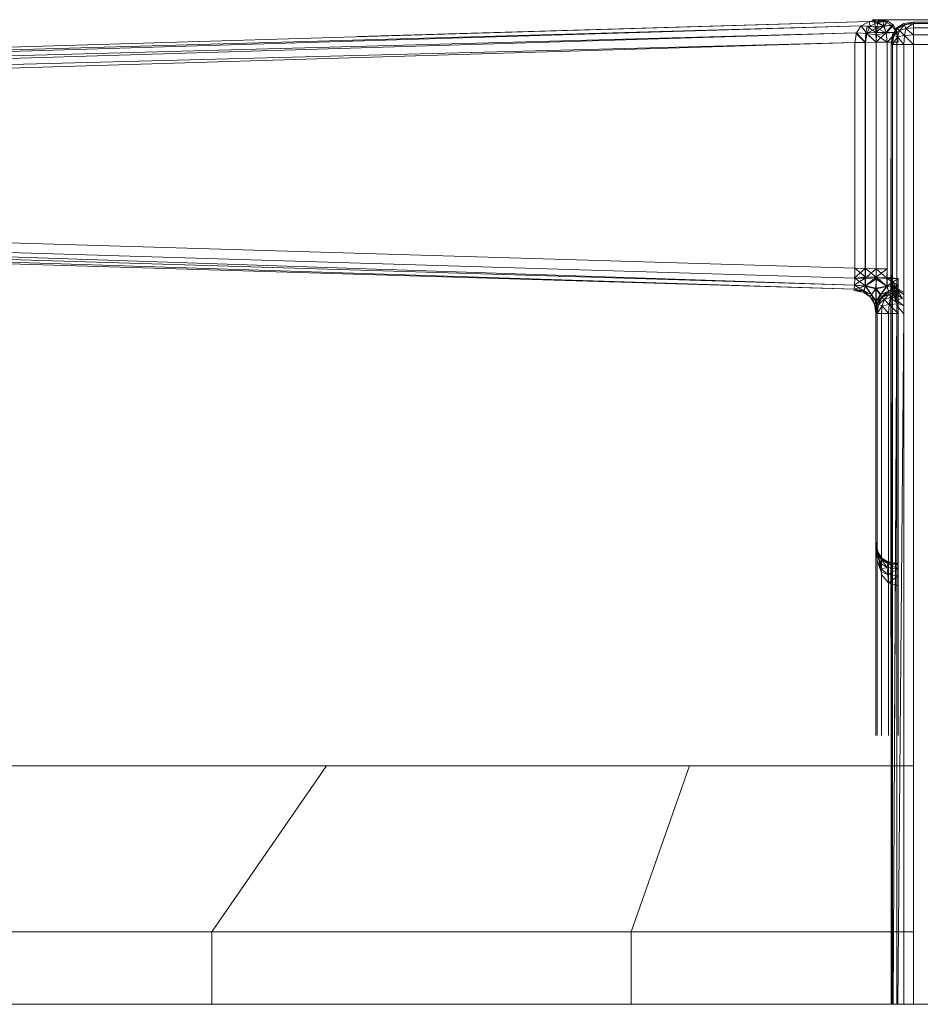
# Model space of a CAD drawing. Header units: millimetres. Extents: x 1 to 3476, y -521 to 159.
# Tile 80 of 130: x 2308 to 2332, y 133 to 159. Entities that reach past the tile are written whole.
import ezdxf

# ---------------------------------------------------------------- set-up
doc = ezdxf.new("R2010")
doc.units = ezdxf.units.MM
doc.layers.add('VG491211CA_dwg', color=8, linetype='Continuous', lineweight=9)

# ---------------------------------------------------------------- blocks, each defined once
blk = doc.blocks.new('VG491211CA_dwg-300031-Zachód')
at = {"color": 18, "lineweight": 9}
for p, q in [((373.111, 158.958), (321.574, 157.403)), ((372.902, 158.84), (321.926, 157.393)), ((323.512, 157.35), (372.902, 158.84)), ((373.111, 158.958), (359.38, 158.552)), ((372.902, 158.84), (372.776, 158.65)), ((373.111, 158.958), (372.902, 158.84)), ((372.902, 158.84), (373.139, 158.831)), ((373.055, 158.634), (372.902, 158.84)), ((372.902, 158.84), (373.054, 158.634)), ((373.061, 158.823), (373.021, 158.653)), ((373.021, 158.653), (373.061, 158.823)), ((373.139, 158.831), (373.054, 158.634)), ((373.055, 158.634), (373.14, 158.831)), ((373.061, 158.823), (373.283, 158.807)), ((373.283, 158.807), (373.061, 158.823)), ((373.061, 158.823), (373.295, 158.655)), ((373.295, 158.655), (373.061, 158.823)), ((373.405, 159.002), (373.111, 158.958)), ((373.343, 158.924), (373.111, 158.958)), ((373.111, 158.958), (373.139, 158.831)), ((373.112, 158.958), (373.406, 159.002)), ((373.112, 158.958), (373.343, 158.924)), ((373.343, 158.924), (373.139, 158.831)), ((373.139, 158.831), (373.32, 158.787)), ((373.14, 158.831), (373.343, 158.924)), ((373.32, 158.787), (373.14, 158.831)), ((384.53, 159.002), (373.205, 159.001)), ((373.205, 159.001), (384.53, 159.002)), ((373.205, 159.001), (373.406, 159.002)), ((373.405, 159.002), (373.205, 159.001)), ((373.506, 158.964), (373.205, 159.001)), ((373.205, 159.001), (373.251, 158.95)), ((373.205, 159.001), (373.251, 158.95)), ((373.205, 159.001), (373.506, 158.964)), ((373.506, 158.964), (373.251, 158.95)), ((373.251, 158.95), (373.506, 158.964)), ((373.502, 158.829), (373.251, 158.95)), ((373.251, 158.95), (373.283, 158.807)), ((373.251, 158.95), (373.283, 158.807)), ((373.251, 158.95), (373.502, 158.829)), ((373.283, 158.807), (373.502, 158.829)), ((373.502, 158.829), (373.283, 158.807)), ((373.295, 158.655), (373.283, 158.807)), ((373.283, 158.807), (373.295, 158.655)), ((373.295, 158.655), (373.502, 158.829)), ((373.502, 158.829), (373.295, 158.655)), ((373.343, 158.924), (373.32, 158.787)), ((373.343, 158.924), (373.32, 158.787)), ((373.32, 158.787), (373.514, 158.836)), ((373.515, 158.836), (373.32, 158.787)), ((373.405, 159.002), (373.343, 158.924)), ((373.406, 159.002), (373.343, 158.924)), ((373.618, 158.965), (373.343, 158.924)), ((373.343, 158.924), (373.619, 158.965)), ((373.514, 158.836), (373.343, 158.924)), ((373.343, 158.924), (373.515, 158.836)), ((373.618, 158.965), (373.405, 159.002)), ((384.53, 159.002), (373.405, 159.002)), ((373.406, 159.002), (373.619, 158.965)), ((373.406, 159.002), (384.53, 159.002)), ((373.506, 158.964), (373.502, 158.829)), ((373.506, 158.964), (373.502, 158.829)), ((373.502, 158.829), (373.721, 158.851)), ((373.721, 158.851), (373.502, 158.829)), ((373.572, 158.66), (373.502, 158.829)), ((373.502, 158.829), (373.572, 158.66)), ((373.721, 158.851), (373.506, 158.964)), ((373.506, 158.964), (373.721, 158.851)), ((373.618, 158.965), (373.514, 158.836)), ((373.514, 158.836), (373.771, 158.852)), ((373.568, 158.641), (373.514, 158.836)), ((373.619, 158.965), (373.515, 158.836)), ((373.771, 158.852), (373.515, 158.836)), ((373.515, 158.836), (373.568, 158.641)), ((373.771, 158.852), (373.568, 158.641)), ((373.568, 158.641), (373.771, 158.852)), ((373.572, 158.66), (373.721, 158.851)), ((373.721, 158.851), (373.572, 158.66)), ((373.771, 158.852), (373.618, 158.965)), ((373.619, 158.965), (373.771, 158.852)), ((373.85, 158.664), (373.721, 158.851)), ((373.721, 158.851), (373.85, 158.664)), ((373.771, 158.852), (373.862, 158.664)), ((373.862, 158.664), (373.771, 158.852)), ((374.042, 158.9), (373.854, 158.788)), ((373.854, 158.788), (374.042, 158.9)), ((373.854, 158.788), (374.042, 158.9)), ((374.042, 158.9), (373.854, 158.788)), ((374.042, 158.9), (373.854, 158.788)), ((373.854, 158.788), (374.042, 158.9)), ((373.854, 158.788), (374.042, 158.9)), ((374.042, 158.9), (373.854, 158.788)), ((374.042, 158.9), (373.873, 158.769)), ((374.042, 158.9), (373.873, 158.769)), ((374.042, 158.9), (373.873, 158.769)), ((374.042, 158.9), (373.873, 158.769)), ((374.061, 158.863), (373.873, 158.769)), ((373.873, 158.769), (374.061, 158.863)), ((374.061, 158.863), (373.873, 158.769)), ((373.873, 158.769), (374.061, 158.863)), ((374.061, 158.863), (373.929, 158.713)), ((374.061, 158.863), (373.929, 158.713)), ((374.061, 158.863), (373.929, 158.713)), ((374.061, 158.863), (373.929, 158.713)), ((374.304, 158.938), (374.042, 158.9)), ((374.042, 158.9), (374.304, 158.938)), ((374.042, 158.9), (374.304, 158.938)), ((374.304, 158.938), (374.042, 158.9)), ((374.304, 158.938), (374.042, 158.9)), ((374.042, 158.9), (374.304, 158.938)), ((374.042, 158.9), (374.304, 158.938)), ((374.304, 158.938), (374.042, 158.9)), ((374.061, 158.863), (374.042, 158.9)), ((374.042, 158.9), (374.061, 158.863)), ((374.061, 158.863), (374.042, 158.9)), ((374.042, 158.9), (374.061, 158.863)), ((374.304, 158.938), (374.061, 158.863)), ((374.304, 158.938), (374.061, 158.863)), ((374.304, 158.938), (374.061, 158.863)), ((374.304, 158.938), (374.061, 158.863)), ((374.304, 158.9), (374.061, 158.863)), ((374.061, 158.863), (374.304, 158.9)), ((374.304, 158.9), (374.061, 158.863)), ((374.061, 158.863), (374.304, 158.9)), ((374.098, 158.769), (374.061, 158.863)), ((374.061, 158.863), (374.098, 158.769)), ((374.098, 158.769), (374.061, 158.863)), ((374.061, 158.863), (374.098, 158.769)), ((374.304, 158.9), (374.098, 158.769)), ((374.304, 158.9), (374.098, 158.769)), ((374.304, 158.9), (374.098, 158.769)), ((374.304, 158.9), (374.098, 158.769)), ((383.175, 158.938), (374.304, 158.938)), ((374.304, 158.938), (374.304, 158.9)), ((383.175, 158.938), (374.304, 158.938)), ((374.304, 158.938), (383.175, 158.938)), ((383.175, 158.9), (374.304, 158.9)), ((374.304, 158.9), (374.304, 158.788)), ((324.225, 157.33), (372.776, 158.65)), ((326.808, 157.262), (372.776, 158.65)), ((372.776, 158.65), (372.734, 158.386)), ((372.748, 158.649), (373.007, 158.392)), ((373.007, 158.392), (372.748, 158.649)), ((373.016, 158.393), (372.776, 158.65)), ((372.776, 158.65), (373.054, 158.634)), ((372.776, 158.65), (373.016, 158.393)), ((373.021, 158.653), (373.007, 158.392)), ((373.007, 158.392), (373.021, 158.653)), ((373.016, 158.393), (373.055, 158.634)), ((373.054, 158.634), (373.016, 158.393)), ((373.021, 158.653), (373.295, 158.655)), ((373.295, 158.655), (373.021, 158.653)), ((373.021, 158.653), (373.299, 158.397)), ((373.299, 158.397), (373.021, 158.653)), ((373.054, 158.634), (373.32, 158.787)), ((373.054, 158.634), (373.307, 158.6)), ((373.054, 158.634), (373.303, 158.398)), ((373.055, 158.634), (373.32, 158.787)), ((373.307, 158.6), (373.055, 158.634)), ((373.303, 158.398), (373.055, 158.634)), ((373.295, 158.655), (373.572, 158.66)), ((373.572, 158.66), (373.295, 158.655)), ((373.299, 158.397), (373.295, 158.655)), ((373.295, 158.655), (373.299, 158.397)), ((373.299, 158.397), (373.572, 158.66)), ((373.572, 158.66), (373.299, 158.397)), ((373.307, 158.6), (373.303, 158.398)), ((373.303, 158.398), (373.307, 158.6)), ((373.32, 158.787), (373.307, 158.6)), ((373.307, 158.6), (373.32, 158.787)), ((373.568, 158.641), (373.307, 158.6)), ((373.307, 158.6), (373.568, 158.641)), ((373.595, 158.401), (373.307, 158.6)), ((373.595, 158.401), (373.307, 158.6)), ((373.568, 158.641), (373.32, 158.787)), ((373.568, 158.641), (373.32, 158.787)), ((373.862, 158.664), (373.568, 158.641)), ((373.568, 158.641), (373.862, 158.664)), ((373.568, 158.641), (373.595, 158.401)), ((373.595, 158.401), (373.568, 158.641)), ((373.572, 158.66), (373.85, 158.664)), ((373.85, 158.664), (373.572, 158.66)), ((373.594, 158.401), (373.572, 158.66)), ((373.572, 158.66), (373.594, 158.401)), ((373.594, 158.401), (373.85, 158.664)), ((373.85, 158.664), (373.594, 158.401)), ((373.862, 158.664), (373.595, 158.401)), ((373.595, 158.401), (373.862, 158.664)), ((373.742, 158.6), (373.704, 158.338)), ((373.704, 158.338), (373.742, 158.6)), ((373.742, 158.6), (373.704, 158.338)), ((373.704, 158.338), (373.742, 158.6)), ((373.742, 158.6), (373.704, 158.338)), ((373.704, 158.338), (373.742, 158.6)), ((373.742, 158.6), (373.704, 158.338)), ((373.704, 158.338), (373.742, 158.6)), ((373.704, 158.338), (373.779, 158.582)), ((373.704, 158.338), (373.779, 158.582)), ((373.704, 158.338), (373.779, 158.582)), ((373.704, 158.338), (373.779, 158.582)), ((373.854, 158.788), (373.742, 158.6)), ((373.742, 158.6), (373.854, 158.788)), ((373.854, 158.788), (373.742, 158.6)), ((373.742, 158.6), (373.854, 158.788)), ((373.854, 158.788), (373.742, 158.6)), ((373.742, 158.6), (373.854, 158.788)), ((373.854, 158.788), (373.742, 158.6)), ((373.742, 158.6), (373.854, 158.788)), ((373.742, 158.6), (373.873, 158.769)), ((373.742, 158.6), (373.873, 158.769)), ((373.742, 158.6), (373.873, 158.769)), ((373.742, 158.6), (373.873, 158.769)), ((373.779, 158.582), (373.742, 158.6)), ((373.742, 158.6), (373.779, 158.582)), ((373.779, 158.582), (373.742, 158.6)), ((373.742, 158.6), (373.779, 158.582)), ((373.742, 158.338), (373.779, 158.582)), ((373.779, 158.582), (373.742, 158.338)), ((373.742, 158.338), (373.779, 158.582)), ((373.779, 158.582), (373.742, 158.338)), ((373.742, 158.338), (373.873, 158.544)), ((373.742, 158.338), (373.873, 158.544)), ((373.742, 158.338), (373.873, 158.544)), ((373.742, 158.338), (373.873, 158.544)), ((373.779, 158.582), (373.873, 158.769)), ((373.873, 158.769), (373.779, 158.582)), ((373.779, 158.582), (373.873, 158.769)), ((373.873, 158.769), (373.779, 158.582)), ((373.779, 158.582), (373.929, 158.713)), ((373.779, 158.582), (373.929, 158.713)), ((373.779, 158.582), (373.929, 158.713)), ((373.779, 158.582), (373.929, 158.713)), ((373.873, 158.544), (373.779, 158.582)), ((373.779, 158.582), (373.873, 158.544)), ((373.873, 158.544), (373.779, 158.582)), ((373.779, 158.582), (373.873, 158.544)), ((373.893, 158.402), (373.85, 158.664)), ((373.85, 158.664), (373.893, 158.402)), ((373.854, 158.788), (373.873, 158.769)), ((373.873, 158.769), (373.854, 158.788)), ((373.854, 158.788), (373.873, 158.769)), ((373.873, 158.769), (373.854, 158.788)), ((373.854, 158.338), (373.873, 158.544)), ((373.873, 158.544), (373.854, 158.338)), ((373.862, 158.664), (373.893, 158.402)), ((373.893, 158.402), (373.862, 158.664)), ((373.873, 158.769), (373.929, 158.713)), ((373.929, 158.713), (373.873, 158.769)), ((373.873, 158.769), (373.929, 158.713)), ((373.929, 158.713), (373.873, 158.769)), ((373.873, 158.544), (373.929, 158.713)), ((373.929, 158.713), (373.873, 158.544)), ((373.873, 158.544), (373.929, 158.713)), ((373.929, 158.713), (373.873, 158.544)), ((374.061, 158.582), (373.873, 158.544)), ((373.873, 158.544), (374.061, 158.582)), ((374.061, 158.582), (373.873, 158.544)), ((373.873, 158.544), (374.061, 158.582)), ((374.042, 158.338), (373.873, 158.544)), ((374.042, 158.338), (373.873, 158.544)), ((373.929, 158.713), (374.098, 158.769)), ((374.098, 158.769), (373.929, 158.713)), ((373.929, 158.713), (374.098, 158.769)), ((374.098, 158.769), (373.929, 158.713)), ((374.061, 158.582), (373.929, 158.713)), ((374.061, 158.582), (373.929, 158.713)), ((374.061, 158.582), (373.929, 158.713)), ((374.061, 158.582), (373.929, 158.713)), ((374.061, 158.582), (374.042, 158.338)), ((374.042, 158.338), (374.061, 158.582)), ((374.061, 158.582), (374.042, 158.338)), ((374.042, 158.338), (374.061, 158.582)), ((374.098, 158.769), (374.061, 158.582)), ((374.061, 158.582), (374.098, 158.769)), ((374.098, 158.769), (374.061, 158.582)), ((374.061, 158.582), (374.098, 158.769)), ((374.304, 158.6), (374.061, 158.582)), ((374.061, 158.582), (374.304, 158.6)), ((374.304, 158.6), (374.061, 158.582)), ((374.061, 158.582), (374.304, 158.6)), ((374.304, 158.338), (374.061, 158.582)), ((374.304, 158.338), (374.061, 158.582)), ((374.304, 158.338), (374.061, 158.582)), ((374.304, 158.338), (374.061, 158.582)), ((374.098, 158.769), (374.304, 158.788)), ((374.304, 158.788), (374.098, 158.769)), ((374.098, 158.769), (374.304, 158.788)), ((374.304, 158.788), (374.098, 158.769)), ((374.304, 158.6), (374.098, 158.769)), ((374.304, 158.6), (374.098, 158.769)), ((374.304, 158.6), (374.098, 158.769)), ((374.304, 158.6), (374.098, 158.769)), ((383.175, 158.788), (374.304, 158.788)), ((374.304, 158.788), (374.304, 158.6)), ((374.304, 158.6), (383.175, 158.6)), ((374.304, 158.6), (374.304, 158.338)), ((328.033, 157.225), (372.734, 158.386)), ((331.136, 157.13), (372.734, 158.386)), ((372.718, 158.385), (373.007, 158.392)), ((373.007, 158.392), (372.718, 158.385)), ((373.016, 158.393), (372.734, 158.386)), ((372.734, 158.386), (373.016, 158.393)), ((372.734, 158.386), (372.734, 152.331)), ((373.007, 158.392), (373.299, 158.397)), ((373.299, 158.397), (373.007, 158.392)), ((373.007, 158.392), (373.007, 152.325)), ((373.007, 152.325), (373.007, 158.392)), ((373.303, 158.398), (373.016, 158.393)), ((373.016, 158.393), (373.303, 158.398)), ((373.016, 152.324), (373.016, 158.393)), ((373.016, 158.393), (373.016, 152.324)), ((373.299, 158.397), (373.594, 158.401)), ((373.594, 158.401), (373.299, 158.397)), ((373.299, 152.32), (373.299, 158.397)), ((373.299, 158.397), (373.299, 152.32)), ((373.595, 158.401), (373.303, 158.398)), ((373.303, 158.398), (373.595, 158.401)), ((373.303, 158.398), (373.303, 152.319)), ((373.303, 152.319), (373.303, 158.398)), ((373.594, 158.401), (373.893, 158.402)), ((373.893, 158.402), (373.594, 158.401)), ((373.594, 152.317), (373.594, 158.401)), ((373.594, 158.401), (373.594, 152.317)), ((373.893, 158.402), (373.595, 158.401)), ((373.595, 158.401), (373.893, 158.402)), ((373.595, 158.401), (373.595, 152.316)), ((373.595, 152.316), (373.595, 158.401)), ((373.704, 158.338), (373.699, 152.223)), ((373.699, 152.223), (373.704, 158.338)), ((373.742, 158.338), (373.704, 158.338)), ((373.704, 158.338), (373.704, 151.635)), ((373.742, 158.338), (373.742, 132.579)), ((373.854, 158.338), (373.742, 158.338)), ((374.042, 158.338), (373.854, 158.338)), ((373.854, 158.338), (373.854, 151.635)), ((374.042, 151.635), (374.042, 158.338)), ((374.304, 158.338), (374.042, 158.338)), ((374.304, 151.635), (374.304, 158.338)), ((374.304, 158.338), (383.175, 158.338)), ((372.723, 151.882), (326.808, 153.268)), ((372.723, 151.882), (328.775, 153.341)), ((372.731, 152.069), (329.728, 153.367)), ((372.734, 152.331), (334.951, 153.472)), ((324.546, 153.224), (372.711, 151.77)), ((326.808, 153.238), (372.711, 151.77)), ((373.007, 152.325), (372.716, 152.069)), ((372.716, 152.069), (373.007, 152.325)), ((373.007, 152.325), (372.718, 152.332)), ((372.718, 152.332), (373.007, 152.325)), ((372.734, 152.331), (372.731, 152.069)), ((372.734, 152.331), (373.019, 152.092)), ((372.734, 152.331), (373.016, 152.324)), ((373.016, 152.324), (372.734, 152.331)), ((372.734, 152.331), (373.019, 152.092)), ((373.007, 152.325), (373.009, 152.065)), ((373.299, 152.32), (373.007, 152.325)), ((373.007, 152.325), (373.299, 152.32)), ((373.009, 152.065), (373.007, 152.325)), ((373.299, 152.32), (373.009, 152.065)), ((373.009, 152.065), (373.299, 152.32)), ((373.019, 152.092), (373.016, 152.324)), ((373.016, 152.324), (373.301, 152.097)), ((373.016, 152.324), (373.303, 152.319)), ((373.303, 152.319), (373.016, 152.324)), ((373.016, 152.324), (373.301, 152.097)), ((373.016, 152.324), (373.019, 152.092)), ((373.299, 152.041), (373.299, 152.32)), ((373.299, 152.32), (373.299, 152.041)), ((373.597, 152.058), (373.299, 152.32)), ((373.594, 152.317), (373.299, 152.32)), ((373.299, 152.32), (373.597, 152.058)), ((373.299, 152.32), (373.594, 152.317)), ((373.303, 152.319), (373.301, 152.097)), ((373.301, 152.097), (373.303, 152.319)), ((373.595, 152.316), (373.301, 152.097)), ((373.595, 152.316), (373.301, 152.097)), ((373.303, 152.319), (373.595, 152.316)), ((373.595, 152.316), (373.303, 152.319)), ((373.595, 152.316), (373.593, 152.085)), ((373.593, 152.085), (373.595, 152.316)), ((373.597, 152.058), (373.594, 152.317)), ((373.594, 152.317), (373.597, 152.058)), ((373.739, 151.703), (373.699, 152.223)), ((373.699, 152.223), (373.749, 151.868)), ((373.699, 152.223), (373.746, 151.971)), ((373.746, 151.971), (373.699, 152.223)), ((373.699, 152.223), (373.749, 151.868)), ((373.699, 152.223), (373.739, 151.703)), ((373.704, 132.579), (373.699, 152.223)), ((373.699, 152.223), (373.702, 139.797)), ((373.739, 151.703), (373.699, 152.223)), ((373.699, 152.223), (373.749, 151.868)), ((373.699, 152.223), (373.746, 151.971)), ((373.746, 151.971), (373.699, 152.223)), ((373.699, 152.223), (373.749, 151.868)), ((373.699, 152.223), (373.739, 151.703)), ((373.702, 139.797), (373.699, 152.223)), ((373.699, 152.223), (373.702, 139.797)), ((373.742, 139.797), (373.742, 152.223)), ((373.742, 152.223), (373.742, 139.797)), ((373.742, 139.797), (373.742, 152.223)), ((373.854, 139.797), (373.854, 152.336)), ((373.854, 152.316), (373.854, 151.116)), ((373.009, 152.065), (372.712, 151.882)), ((372.712, 151.882), (373.009, 152.065)), ((373.009, 152.065), (372.716, 152.069)), ((372.716, 152.069), (373.009, 152.065)), ((372.731, 152.069), (372.723, 151.882)), ((372.731, 152.069), (373.019, 152.092)), ((373.019, 152.092), (372.731, 152.069)), ((372.731, 152.069), (373.019, 151.857)), ((372.731, 152.069), (373.018, 151.857)), ((373.009, 152.065), (373.008, 151.851)), ((373.008, 151.851), (373.009, 152.065)), ((373.299, 152.041), (373.008, 151.851)), ((373.008, 151.851), (373.299, 152.041)), ((373.299, 152.041), (373.009, 152.065)), ((373.009, 152.065), (373.299, 152.041)), ((373.301, 152.097), (373.018, 151.857)), ((373.019, 152.092), (373.018, 151.857)), ((373.019, 151.857), (373.301, 152.097)), ((373.019, 152.092), (373.301, 152.097)), ((373.301, 152.097), (373.019, 152.092)), ((373.019, 151.857), (373.019, 152.092)), ((373.295, 151.779), (373.299, 152.041)), ((373.299, 152.041), (373.295, 151.779)), ((373.301, 152.097), (373.298, 151.794)), ((373.298, 151.794), (373.301, 152.097)), ((373.597, 152.058), (373.299, 152.041)), ((373.299, 152.041), (373.597, 152.058)), ((373.597, 151.844), (373.299, 152.041)), ((373.299, 152.041), (373.597, 151.844)), ((373.301, 152.097), (373.589, 151.851)), ((373.301, 152.097), (373.593, 152.085)), ((373.589, 151.851), (373.301, 152.097)), ((373.593, 152.085), (373.301, 152.097)), ((373.593, 152.085), (373.589, 151.851)), ((373.589, 151.851), (373.593, 152.085)), ((373.893, 152.053), (373.589, 151.851)), ((373.893, 152.053), (373.589, 151.851)), ((373.593, 152.085), (373.893, 152.053)), ((373.893, 152.053), (373.593, 152.085)), ((373.597, 151.844), (373.597, 152.058)), ((373.893, 151.866), (373.597, 152.058)), ((373.893, 152.053), (373.597, 152.058)), ((373.597, 152.058), (373.597, 151.844)), ((373.597, 152.058), (373.893, 151.866)), ((373.597, 152.058), (373.893, 152.053)), ((373.749, 151.868), (373.746, 151.971)), ((373.855, 151.75), (373.746, 151.971)), ((373.746, 151.971), (373.749, 151.868)), ((373.86, 151.77), (373.746, 151.971)), ((373.86, 151.77), (373.746, 151.971)), ((373.86, 151.77), (373.746, 151.971)), ((373.749, 151.868), (373.746, 151.971)), ((373.855, 151.75), (373.746, 151.971)), ((373.746, 151.971), (373.749, 151.868)), ((373.86, 151.77), (373.746, 151.971)), ((373.86, 151.77), (373.746, 151.971)), ((373.86, 151.77), (373.746, 151.971)), ((373.893, 152.053), (373.893, 151.866)), ((373.893, 151.866), (373.893, 152.053)), ((373.893, 152.053), (373.893, 151.866)), ((373.893, 151.866), (373.893, 152.053)), ((372.693, 151.734), (372.955, 151.688)), ((372.955, 151.687), (372.693, 151.734)), ((372.693, 151.731), (372.693, 151.734)), ((372.955, 151.688), (372.693, 151.734)), ((372.693, 151.734), (372.955, 151.687)), ((372.693, 151.734), (372.693, 151.731)), ((372.955, 151.687), (372.693, 151.731)), ((372.693, 151.731), (372.955, 151.687)), ((372.693, 151.731), (372.982, 151.73)), ((372.693, 151.731), (372.982, 151.73)), ((372.704, 151.769), (373.008, 151.851)), ((372.704, 151.769), (373.008, 151.851)), ((372.704, 151.769), (372.982, 151.73)), ((372.982, 151.73), (372.704, 151.769)), ((372.711, 151.77), (372.723, 151.882)), ((372.966, 151.728), (372.711, 151.77)), ((372.955, 151.688), (372.711, 151.77)), ((372.711, 151.77), (372.966, 151.728)), ((372.711, 151.77), (372.955, 151.688)), ((372.712, 151.882), (373.008, 151.851)), ((373.008, 151.851), (372.712, 151.882)), ((372.723, 151.882), (373.018, 151.857)), ((372.723, 151.882), (372.966, 151.728)), ((373.019, 151.857), (372.724, 151.882)), ((372.966, 151.728), (372.724, 151.882)), ((372.982, 151.73), (372.955, 151.687)), ((372.955, 151.687), (372.982, 151.73)), ((372.955, 151.688), (372.966, 151.728)), ((372.966, 151.728), (372.955, 151.688)), ((372.955, 151.688), (373.143, 151.57)), ((373.143, 151.569), (372.955, 151.688)), ((373.143, 151.57), (372.955, 151.688)), ((372.955, 151.688), (373.143, 151.569)), ((373.143, 151.569), (372.955, 151.687)), ((372.955, 151.687), (373.143, 151.569)), ((372.966, 151.728), (373.019, 151.857)), ((373.018, 151.857), (372.966, 151.728)), ((373.176, 151.631), (372.966, 151.728)), ((373.143, 151.57), (372.966, 151.728)), ((372.966, 151.728), (373.176, 151.631)), ((372.966, 151.728), (373.143, 151.57)), ((373.008, 151.851), (372.982, 151.73)), ((372.982, 151.73), (373.008, 151.851)), ((372.982, 151.73), (373.177, 151.625)), ((372.982, 151.73), (373.143, 151.569)), ((373.177, 151.625), (372.982, 151.73)), ((373.143, 151.569), (372.982, 151.73)), ((373.008, 151.851), (373.295, 151.779)), ((373.008, 151.851), (373.177, 151.625)), ((373.295, 151.779), (373.008, 151.851)), ((373.177, 151.625), (373.008, 151.851)), ((373.018, 151.857), (373.298, 151.794)), ((373.018, 151.857), (373.176, 151.631)), ((373.298, 151.794), (373.019, 151.857)), ((373.176, 151.631), (373.019, 151.857)), ((373.176, 151.631), (373.298, 151.794)), ((373.298, 151.794), (373.176, 151.631)), ((373.295, 151.779), (373.177, 151.625)), ((373.177, 151.625), (373.295, 151.779)), ((373.292, 151.439), (373.295, 151.779)), ((373.292, 151.439), (373.295, 151.779)), ((373.295, 151.779), (373.597, 151.844)), ((373.597, 151.844), (373.295, 151.779)), ((373.409, 151.621), (373.295, 151.779)), ((373.295, 151.779), (373.409, 151.621)), ((373.589, 151.851), (373.298, 151.794)), ((373.298, 151.794), (373.589, 151.851)), ((373.298, 151.794), (373.415, 151.63)), ((373.299, 151.442), (373.298, 151.794)), ((373.299, 151.442), (373.298, 151.794)), ((373.415, 151.63), (373.298, 151.794)), ((373.597, 151.844), (373.409, 151.621)), ((373.409, 151.621), (373.597, 151.844)), ((373.634, 151.717), (373.409, 151.621)), ((373.409, 151.621), (373.634, 151.717)), ((373.589, 151.851), (373.415, 151.63)), ((373.415, 151.63), (373.589, 151.851)), ((373.632, 151.721), (373.415, 151.63)), ((373.415, 151.63), (373.632, 151.721)), ((373.632, 151.721), (373.443, 151.566)), ((373.443, 151.566), (373.632, 151.721)), ((373.634, 151.717), (373.443, 151.566)), ((373.443, 151.566), (373.634, 151.717)), ((373.63, 151.678), (373.443, 151.566)), ((373.63, 151.678), (373.443, 151.566)), ((373.443, 151.566), (373.63, 151.678)), ((373.443, 151.566), (373.63, 151.678)), ((373.63, 151.678), (373.443, 151.566)), ((373.443, 151.566), (373.63, 151.678)), ((373.63, 151.678), (373.461, 151.547)), ((373.63, 151.678), (373.461, 151.547)), ((373.893, 151.866), (373.589, 151.851)), ((373.589, 151.851), (373.893, 151.866)), ((373.589, 151.851), (373.632, 151.721)), ((373.632, 151.721), (373.589, 151.851)), ((373.597, 151.844), (373.893, 151.866)), ((373.893, 151.866), (373.597, 151.844)), ((373.597, 151.844), (373.634, 151.717)), ((373.634, 151.717), (373.597, 151.844)), ((373.893, 151.753), (373.63, 151.678)), ((373.893, 151.753), (373.63, 151.678)), ((373.63, 151.678), (373.893, 151.753)), ((373.63, 151.678), (373.893, 151.753)), ((373.632, 151.721), (373.63, 151.678)), ((373.63, 151.678), (373.632, 151.721)), ((373.634, 151.717), (373.63, 151.678)), ((373.63, 151.678), (373.634, 151.717)), ((373.893, 151.716), (373.63, 151.678)), ((373.893, 151.716), (373.63, 151.678)), ((373.63, 151.678), (373.893, 151.716)), ((373.63, 151.678), (373.893, 151.716)), ((373.893, 151.716), (373.63, 151.678)), ((373.63, 151.678), (373.893, 151.716)), ((373.649, 151.641), (373.63, 151.678)), ((373.63, 151.678), (373.649, 151.641)), ((373.893, 151.866), (373.632, 151.721)), ((373.632, 151.721), (373.893, 151.866)), ((373.893, 151.753), (373.632, 151.721)), ((373.632, 151.721), (373.893, 151.753)), ((373.893, 151.866), (373.634, 151.717)), ((373.634, 151.717), (373.893, 151.866)), ((373.893, 151.753), (373.634, 151.717)), ((373.634, 151.717), (373.893, 151.753)), ((373.893, 151.716), (373.649, 151.641)), ((373.893, 151.716), (373.649, 151.641)), ((373.893, 151.678), (373.649, 151.641)), ((373.649, 151.641), (373.893, 151.678)), ((373.893, 151.678), (373.686, 151.547)), ((373.893, 151.678), (373.686, 151.547)), ((373.71, 132.579), (373.739, 151.703)), ((373.739, 151.703), (373.721, 139.797)), ((373.721, 139.797), (373.739, 151.703)), ((373.739, 151.703), (373.721, 139.797)), ((373.739, 151.703), (373.749, 151.868)), ((373.749, 151.868), (373.739, 151.703)), ((373.739, 151.703), (373.749, 151.868)), ((373.749, 151.868), (373.739, 151.703)), ((373.851, 151.407), (373.739, 151.703)), ((373.849, 151.483), (373.739, 151.703)), ((373.741, 132.579), (373.739, 151.703)), ((373.851, 151.407), (373.739, 151.703)), ((373.739, 151.703), (373.74, 139.797)), ((373.851, 151.407), (373.739, 151.703)), ((373.851, 151.407), (373.739, 151.703)), ((373.849, 151.483), (373.739, 151.703)), ((373.74, 139.797), (373.739, 151.703)), ((373.851, 151.407), (373.739, 151.703)), ((373.739, 151.703), (373.74, 139.797)), ((373.851, 151.407), (373.739, 151.703)), ((373.849, 151.483), (373.749, 151.868)), ((373.749, 151.868), (373.846, 151.635)), ((373.749, 151.868), (373.855, 151.75)), ((373.855, 151.75), (373.749, 151.868)), ((373.749, 151.868), (373.846, 151.635)), ((373.749, 151.868), (373.849, 151.483)), ((373.849, 151.483), (373.749, 151.868)), ((373.749, 151.868), (373.846, 151.635)), ((373.749, 151.868), (373.855, 151.75)), ((373.855, 151.75), (373.749, 151.868)), ((373.749, 151.868), (373.846, 151.635)), ((373.749, 151.868), (373.849, 151.483)), ((373.855, 151.75), (373.846, 151.635)), ((373.846, 151.635), (373.855, 151.75)), ((374.013, 151.524), (373.855, 151.75)), ((373.855, 151.75), (374.034, 151.64)), ((373.855, 151.75), (374.013, 151.524)), ((373.855, 151.75), (374.034, 151.64)), ((373.86, 151.77), (374.034, 151.64)), ((373.86, 151.77), (374.034, 151.64)), ((373.865, 151.79), (374.057, 151.682)), ((374.057, 151.682), (373.865, 151.79)), ((373.893, 151.866), (373.893, 151.753)), ((373.893, 151.866), (373.893, 151.753)), ((373.893, 151.753), (373.893, 151.866)), ((373.893, 151.753), (373.893, 151.866)), ((373.893, 151.753), (373.893, 151.716)), ((373.893, 151.753), (373.893, 151.716)), ((373.893, 151.716), (373.893, 151.753)), ((373.893, 151.716), (373.893, 151.753)), ((373.893, 151.678), (373.893, 151.716)), ((373.893, 151.716), (373.893, 151.678)), ((373.893, 151.566), (373.893, 151.678)), ((373.893, 151.678), (373.893, 151.566)), ((373.143, 151.57), (373.176, 151.631)), ((373.176, 151.631), (373.143, 151.57)), ((373.177, 151.625), (373.143, 151.569)), ((373.143, 151.569), (373.177, 151.625)), ((373.255, 151.379), (373.143, 151.57)), ((373.143, 151.57), (373.255, 151.379)), ((373.143, 151.569), (373.255, 151.379)), ((373.255, 151.379), (373.143, 151.569)), ((373.299, 151.442), (373.176, 151.631)), ((373.255, 151.379), (373.176, 151.631)), ((373.176, 151.631), (373.299, 151.442)), ((373.255, 151.379), (373.176, 151.631)), ((373.177, 151.625), (373.292, 151.439)), ((373.255, 151.379), (373.177, 151.625)), ((373.292, 151.439), (373.177, 151.625)), ((373.255, 151.379), (373.177, 151.625)), ((373.299, 151.442), (373.255, 151.379)), ((373.255, 151.379), (373.299, 151.442)), ((373.255, 151.379), (373.292, 151.439)), ((373.292, 151.439), (373.255, 151.379)), ((373.292, 151.439), (373.409, 151.621)), ((373.409, 151.621), (373.292, 151.439)), ((373.292, 151.439), (373.33, 151.378)), ((373.293, 151.116), (373.292, 151.439)), ((373.33, 151.378), (373.292, 151.439)), ((373.293, 151.116), (373.292, 151.439)), ((373.293, 151.116), (373.299, 151.442)), ((373.293, 151.116), (373.299, 151.442)), ((373.415, 151.63), (373.299, 151.442)), ((373.299, 151.442), (373.415, 151.63)), ((373.33, 151.378), (373.299, 151.442)), ((373.299, 151.442), (373.33, 151.378)), ((373.33, 151.378), (373.415, 151.63)), ((373.33, 151.378), (373.415, 151.63)), ((373.33, 151.378), (373.409, 151.621)), ((373.33, 151.378), (373.409, 151.621)), ((373.443, 151.566), (373.33, 151.378)), ((373.33, 151.378), (373.443, 151.566)), ((373.443, 151.566), (373.33, 151.378)), ((373.33, 151.378), (373.443, 151.566)), ((373.33, 151.378), (373.443, 151.566)), ((373.443, 151.566), (373.33, 151.378)), ((373.33, 151.378), (373.461, 151.547)), ((373.33, 151.378), (373.461, 151.547)), ((373.368, 151.359), (373.461, 151.547)), ((373.461, 151.547), (373.368, 151.359)), ((373.368, 151.359), (373.518, 151.491)), ((373.368, 151.359), (373.518, 151.491)), ((373.443, 151.566), (373.409, 151.621)), ((373.409, 151.621), (373.443, 151.566)), ((373.415, 151.63), (373.443, 151.566)), ((373.443, 151.566), (373.415, 151.63)), ((373.443, 151.566), (373.461, 151.547)), ((373.461, 151.547), (373.443, 151.566)), ((373.649, 151.641), (373.461, 151.547)), ((373.461, 151.547), (373.649, 151.641)), ((373.461, 151.547), (373.518, 151.491)), ((373.518, 151.491), (373.461, 151.547)), ((373.461, 151.322), (373.518, 151.491)), ((373.518, 151.491), (373.461, 151.322)), ((373.649, 151.641), (373.518, 151.491)), ((373.649, 151.641), (373.518, 151.491)), ((373.518, 151.491), (373.686, 151.547)), ((373.686, 151.547), (373.518, 151.491)), ((373.649, 151.359), (373.518, 151.491)), ((373.649, 151.359), (373.518, 151.491)), ((373.686, 151.547), (373.649, 151.641)), ((373.649, 151.641), (373.686, 151.547)), ((373.686, 151.547), (373.649, 151.359)), ((373.649, 151.359), (373.686, 151.547)), ((373.686, 151.547), (373.893, 151.566)), ((373.893, 151.566), (373.686, 151.547)), ((373.893, 151.378), (373.686, 151.547)), ((373.893, 151.378), (373.686, 151.547)), ((373.704, 151.635), (373.704, 132.579)), ((373.704, 139.797), (373.704, 151.635)), ((373.704, 151.635), (373.704, 139.797)), ((373.704, 139.797), (373.704, 151.635)), ((373.846, 151.635), (373.849, 151.483)), ((373.849, 151.483), (373.846, 151.635)), ((373.846, 151.635), (374.013, 151.524)), ((374.013, 151.524), (373.846, 151.635)), ((374.013, 151.524), (373.849, 151.483)), ((373.849, 151.483), (374.013, 151.524)), ((373.849, 151.483), (374.026, 151.335)), ((373.849, 151.483), (374.026, 151.335)), ((373.851, 151.407), (374.026, 151.335)), ((373.851, 151.407), (374.026, 151.335)), ((373.854, 151.635), (373.854, 132.579)), ((373.893, 151.566), (373.893, 151.378)), ((373.893, 151.378), (373.893, 151.566)), ((374.042, 132.579), (374.042, 151.635)), ((374.304, 132.579), (374.304, 151.635)), ((373.293, 151.116), (373.255, 151.379)), ((373.255, 151.379), (373.293, 151.116)), ((373.293, 151.116), (373.255, 151.379)), ((373.255, 151.379), (373.293, 151.116)), ((373.33, 151.378), (373.293, 151.116)), ((373.293, 151.116), (373.33, 151.378)), ((373.33, 151.378), (373.293, 151.116)), ((373.293, 151.116), (373.33, 151.378)), ((373.293, 151.116), (373.33, 151.378)), ((373.33, 151.378), (373.293, 151.116)), ((373.293, 151.116), (373.368, 151.359)), ((373.293, 151.116), (373.368, 151.359)), ((373.368, 151.359), (373.33, 151.378)), ((373.33, 151.378), (373.368, 151.359)), ((373.33, 151.116), (373.368, 151.359)), ((373.368, 151.359), (373.33, 151.116)), ((373.33, 151.116), (373.461, 151.322)), ((373.33, 151.116), (373.461, 151.322)), ((373.461, 151.322), (373.368, 151.359)), ((373.368, 151.359), (373.461, 151.322)), ((373.443, 151.116), (373.461, 151.322)), ((373.461, 151.322), (373.443, 151.116)), ((373.649, 151.359), (373.461, 151.322)), ((373.461, 151.322), (373.649, 151.359)), ((373.63, 151.116), (373.461, 151.322)), ((373.63, 151.116), (373.461, 151.322)), ((373.649, 151.359), (373.63, 151.116)), ((373.63, 151.116), (373.649, 151.359)), ((373.893, 151.378), (373.649, 151.359)), ((373.649, 151.359), (373.893, 151.378)), ((373.893, 151.116), (373.649, 151.359)), ((373.893, 151.116), (373.649, 151.359)), ((373.76, 132.579), (373.853, 151.332)), ((373.853, 151.332), (373.795, 139.797)), ((373.795, 139.797), (373.853, 151.332)), ((373.853, 151.332), (373.795, 139.797)), ((373.853, 151.332), (373.854, 132.579)), ((373.853, 151.332), (374.042, 151.109)), ((374.041, 151.109), (373.853, 151.332)), ((373.853, 151.332), (373.854, 139.797)), ((373.893, 151.378), (373.893, 151.116)), ((373.893, 151.116), (373.893, 151.378)), ((373.33, 151.116), (373.293, 151.116)), ((373.293, 151.116), (373.33, 151.116)), ((373.293, 151.116), (373.293, 144.412)), ((373.293, 139.797), (373.293, 151.116)), ((373.443, 151.116), (373.33, 151.116)), ((373.33, 151.116), (373.443, 151.116)), ((373.33, 151.116), (373.33, 144.412)), ((373.33, 139.797), (373.33, 151.116)), ((373.63, 151.116), (373.443, 151.116)), ((373.443, 151.116), (373.63, 151.116)), ((373.443, 151.116), (373.443, 144.412)), ((373.443, 139.797), (373.443, 151.116)), ((373.893, 151.116), (373.63, 151.116)), ((373.63, 151.116), (373.893, 151.116)), ((373.63, 144.412), (373.63, 151.116)), ((373.63, 151.116), (373.63, 139.797)), ((374.042, 151.109), (373.884, 132.579)), ((373.893, 144.412), (373.893, 151.116)), ((373.946, 139.797), (374.041, 151.109)), ((373.33, 144.75), (373.293, 145.012)), ((373.293, 145.012), (373.367, 144.636)), ((373.293, 145.012), (373.33, 144.75)), ((373.33, 144.75), (373.293, 145.012)), ((373.293, 145.012), (373.367, 144.636)), ((373.293, 145.012), (373.33, 144.75)), ((373.33, 144.75), (373.293, 145.012)), ((373.293, 145.012), (373.367, 144.636)), ((373.293, 145.012), (373.33, 144.75)), ((373.33, 144.75), (373.293, 145.012)), ((373.293, 145.012), (373.367, 144.636)), ((373.293, 145.012), (373.33, 144.75)), ((373.293, 145.012), (373.33, 144.75)), ((373.339, 144.649), (373.293, 145.012)), ((373.33, 144.487), (373.293, 145.012)), ((373.293, 145.012), (373.33, 144.487)), ((373.339, 144.649), (373.293, 145.012)), ((373.33, 144.75), (373.293, 145.012)), ((373.293, 139.797), (373.293, 145.012)), ((373.293, 145.012), (373.293, 139.797)), ((373.367, 144.636), (373.33, 144.75)), ((373.33, 144.75), (373.453, 144.548)), ((373.33, 144.75), (373.443, 144.562)), ((373.443, 144.562), (373.33, 144.75)), ((373.33, 144.75), (373.453, 144.548)), ((373.33, 144.75), (373.367, 144.636)), ((373.367, 144.636), (373.33, 144.75)), ((373.33, 144.75), (373.453, 144.548)), ((373.33, 144.75), (373.443, 144.562)), ((373.443, 144.562), (373.33, 144.75)), ((373.33, 144.75), (373.453, 144.548)), ((373.33, 144.75), (373.367, 144.636)), ((373.367, 144.636), (373.33, 144.75)), ((373.33, 144.75), (373.453, 144.548)), ((373.33, 144.75), (373.443, 144.562)), ((373.443, 144.562), (373.33, 144.75)), ((373.33, 144.75), (373.453, 144.548)), ((373.33, 144.75), (373.367, 144.636)), ((373.367, 144.636), (373.33, 144.75)), ((373.33, 144.75), (373.453, 144.548)), ((373.33, 144.75), (373.443, 144.562)), ((373.443, 144.562), (373.33, 144.75)), ((373.33, 144.75), (373.453, 144.548)), ((373.33, 144.75), (373.367, 144.636)), ((373.339, 144.649), (373.33, 144.75)), ((373.437, 144.525), (373.33, 144.75)), ((373.33, 144.75), (373.339, 144.649)), ((373.44, 144.543), (373.33, 144.75)), ((373.44, 144.543), (373.33, 144.75)), ((373.44, 144.543), (373.33, 144.75)), ((373.33, 144.487), (373.339, 144.649)), ((373.339, 144.649), (373.33, 144.487)), ((373.339, 144.649), (373.437, 144.525)), ((373.432, 144.412), (373.339, 144.649)), ((373.437, 144.262), (373.339, 144.649)), ((373.339, 144.649), (373.437, 144.262)), ((373.432, 144.412), (373.339, 144.649)), ((373.437, 144.525), (373.339, 144.649)), ((373.453, 144.548), (373.367, 144.636)), ((373.367, 144.636), (373.487, 144.51)), ((373.367, 144.636), (373.453, 144.548)), ((373.453, 144.548), (373.367, 144.636)), ((373.367, 144.636), (373.487, 144.51)), ((373.367, 144.636), (373.453, 144.548)), ((373.453, 144.548), (373.367, 144.636)), ((373.367, 144.636), (373.487, 144.51)), ((373.367, 144.636), (373.453, 144.548)), ((373.453, 144.548), (373.367, 144.636)), ((373.367, 144.636), (373.487, 144.51)), ((373.367, 144.636), (373.453, 144.548)), ((373.44, 144.543), (373.614, 144.412)), ((373.44, 144.543), (373.614, 144.412)), ((373.443, 144.562), (373.453, 144.548)), ((373.453, 144.548), (373.443, 144.562)), ((373.443, 144.562), (373.453, 144.548)), ((373.453, 144.548), (373.443, 144.562)), ((373.443, 144.562), (373.453, 144.548)), ((373.453, 144.548), (373.443, 144.562)), ((373.443, 144.562), (373.453, 144.548)), ((373.453, 144.548), (373.443, 144.562)), ((373.63, 144.45), (373.443, 144.562)), ((373.443, 144.562), (373.628, 144.449)), ((373.443, 144.562), (373.63, 144.45)), ((373.628, 144.449), (373.443, 144.562)), ((373.63, 144.45), (373.443, 144.562)), ((373.443, 144.562), (373.628, 144.449)), ((373.443, 144.562), (373.63, 144.45)), ((373.628, 144.449), (373.443, 144.562)), ((373.63, 144.45), (373.443, 144.562)), ((373.443, 144.562), (373.628, 144.449)), ((373.443, 144.562), (373.63, 144.45)), ((373.628, 144.449), (373.443, 144.562)), ((373.63, 144.45), (373.443, 144.562)), ((373.443, 144.562), (373.628, 144.449)), ((373.443, 144.562), (373.63, 144.45)), ((373.628, 144.449), (373.443, 144.562)), ((373.63, 144.45), (373.443, 144.562)), ((373.443, 144.562), (373.63, 144.45)), ((373.487, 144.51), (373.453, 144.548)), ((373.453, 144.548), (373.487, 144.51)), ((373.487, 144.51), (373.453, 144.548)), ((373.453, 144.548), (373.487, 144.51)), ((373.487, 144.51), (373.453, 144.548)), ((373.453, 144.548), (373.487, 144.51)), ((373.487, 144.51), (373.453, 144.548)), ((373.453, 144.548), (373.487, 144.51)), ((373.453, 144.548), (373.637, 144.437)), ((373.453, 144.548), (373.628, 144.449)), ((373.637, 144.437), (373.453, 144.548)), ((373.628, 144.449), (373.453, 144.548)), ((373.453, 144.548), (373.637, 144.437)), ((373.453, 144.548), (373.628, 144.449)), ((373.637, 144.437), (373.453, 144.548)), ((373.628, 144.449), (373.453, 144.548)), ((373.453, 144.548), (373.637, 144.437)), ((373.453, 144.548), (373.628, 144.449)), ((373.637, 144.437), (373.453, 144.548)), ((373.628, 144.449), (373.453, 144.548)), ((373.453, 144.548), (373.637, 144.437)), ((373.453, 144.548), (373.628, 144.449)), ((373.637, 144.437), (373.453, 144.548)), ((373.628, 144.449), (373.453, 144.548)), ((373.293, 144.412), (373.293, 139.797)), ((373.44, 144.187), (373.33, 144.487)), ((373.437, 144.262), (373.33, 144.487)), ((373.33, 139.797), (373.33, 144.487)), ((373.44, 144.187), (373.33, 144.487)), ((373.33, 144.487), (373.33, 139.797)), ((373.44, 144.187), (373.33, 144.487)), ((373.33, 144.412), (373.33, 139.797)), ((373.437, 144.525), (373.432, 144.412)), ((373.432, 144.412), (373.437, 144.525)), ((373.432, 144.412), (373.437, 144.262)), ((373.437, 144.262), (373.432, 144.412)), ((373.432, 144.412), (373.597, 144.3)), ((373.597, 144.3), (373.432, 144.412)), ((373.597, 144.3), (373.437, 144.525)), ((373.437, 144.525), (373.614, 144.412)), ((373.437, 144.525), (373.597, 144.3)), ((373.437, 144.525), (373.614, 144.412)), ((373.597, 144.3), (373.437, 144.262)), ((373.437, 144.262), (373.597, 144.3)), ((373.443, 144.412), (373.443, 139.797)), ((373.637, 144.437), (373.487, 144.51)), ((373.637, 144.437), (373.487, 144.51)), ((373.637, 144.437), (373.487, 144.51)), ((373.637, 144.437), (373.487, 144.51)), ((373.597, 144.3), (373.614, 144.412)), ((373.614, 144.412), (373.597, 144.3)), ((373.597, 144.3), (373.893, 144.262)), ((373.893, 144.262), (373.597, 144.3)), ((373.597, 144.3), (373.614, 144.112)), ((373.614, 144.112), (373.597, 144.3)), ((373.614, 144.412), (373.63, 144.45)), ((373.63, 144.45), (373.614, 144.412)), ((373.893, 144.262), (373.614, 144.412)), ((373.893, 144.375), (373.614, 144.412)), ((373.614, 144.412), (373.893, 144.262)), ((373.614, 144.412), (373.893, 144.375)), ((373.63, 144.45), (373.628, 144.449)), ((373.628, 144.449), (373.63, 144.45)), ((373.63, 144.45), (373.628, 144.449)), ((373.628, 144.449), (373.63, 144.45)), ((373.63, 144.45), (373.628, 144.449)), ((373.628, 144.449), (373.63, 144.45)), ((373.63, 144.45), (373.628, 144.449)), ((373.628, 144.449), (373.63, 144.45)), ((373.628, 144.449), (373.637, 144.437)), ((373.628, 144.449), (373.893, 144.412)), ((373.628, 144.449), (373.893, 144.412)), ((373.637, 144.437), (373.628, 144.449)), ((373.893, 144.412), (373.628, 144.449)), ((373.893, 144.412), (373.628, 144.449)), ((373.628, 144.449), (373.637, 144.437)), ((373.628, 144.449), (373.893, 144.412)), ((373.628, 144.449), (373.893, 144.412)), ((373.637, 144.437), (373.628, 144.449)), ((373.893, 144.412), (373.628, 144.449)), ((373.893, 144.412), (373.628, 144.449)), ((373.628, 144.449), (373.637, 144.437)), ((373.628, 144.449), (373.893, 144.412)), ((373.628, 144.449), (373.893, 144.412)), ((373.637, 144.437), (373.628, 144.449)), ((373.893, 144.412), (373.628, 144.449)), ((373.893, 144.412), (373.628, 144.449)), ((373.628, 144.449), (373.637, 144.437)), ((373.628, 144.449), (373.893, 144.412)), ((373.628, 144.449), (373.893, 144.412)), ((373.637, 144.437), (373.628, 144.449)), ((373.893, 144.412), (373.628, 144.449)), ((373.893, 144.412), (373.628, 144.449)), ((373.893, 144.375), (373.63, 144.45)), ((373.893, 144.412), (373.63, 144.45)), ((373.63, 144.45), (373.893, 144.412)), ((373.893, 144.412), (373.63, 144.45)), ((373.63, 144.45), (373.893, 144.412)), ((373.893, 144.412), (373.63, 144.45)), ((373.63, 144.45), (373.893, 144.412)), ((373.893, 144.412), (373.63, 144.45)), ((373.63, 144.45), (373.893, 144.412)), ((373.893, 144.412), (373.63, 144.45)), ((373.63, 144.45), (373.893, 144.375)), ((373.63, 144.45), (373.893, 144.412)), ((373.63, 139.797), (373.63, 144.412)), ((373.893, 144.412), (373.637, 144.437)), ((373.893, 144.412), (373.637, 144.437)), ((373.893, 144.412), (373.637, 144.437)), ((373.893, 144.412), (373.637, 144.437)), ((373.893, 139.797), (373.893, 144.412)), ((373.437, 144.262), (373.614, 144.112)), ((373.437, 144.262), (373.614, 144.112)), ((373.44, 144.187), (373.614, 144.112)), ((373.44, 144.187), (373.614, 144.112)), ((373.63, 143.887), (373.443, 144.112)), ((373.443, 144.112), (373.63, 143.887)), ((373.443, 144.112), (373.443, 139.797)), ((373.443, 144.112), (373.443, 139.797)), ((373.893, 144.262), (373.614, 144.112)), ((373.614, 144.112), (373.893, 144.262)), ((373.614, 144.112), (373.63, 143.887)), ((373.893, 144.075), (373.614, 144.112)), ((373.614, 144.112), (373.893, 144.075)), ((373.63, 143.887), (373.614, 144.112)), ((373.893, 144.075), (373.63, 143.887)), ((373.63, 143.887), (373.893, 144.075)), ((373.893, 143.812), (373.63, 143.887)), ((373.63, 143.887), (373.893, 143.812)), ((373.63, 143.887), (373.63, 139.797)), ((373.63, 139.797), (373.63, 143.887)), ((349.562, 138.977), (358.546, 138.977)), ((358.546, 138.977), (355.469, 134.525)), ((358.546, 138.977), (368.293, 138.977)), ((368.293, 138.977), (366.725, 134.525)), ((368.293, 138.977), (374.304, 138.977)), ((345.096, 134.525), (355.469, 134.525)), ((355.469, 134.525), (366.725, 134.525)), ((355.469, 134.525), (355.469, 132.579)), ((366.725, 134.525), (374.304, 134.525)), ((366.725, 134.525), (366.725, 132.579)), ((516.415, 132.579), (5.055, 132.579))]:
    blk.add_line(p, q, dxfattribs=at)

msp = doc.modelspace()

# ---------------------------------------------------------------- block references
at = {"layer": 'VG491211CA_dwg', "color": 18}
msp.add_blockref('VG491211CA_dwg-300031-Zachód', (1957.467, 0), dxfattribs=at)

doc.saveas('drawing.dxf')
